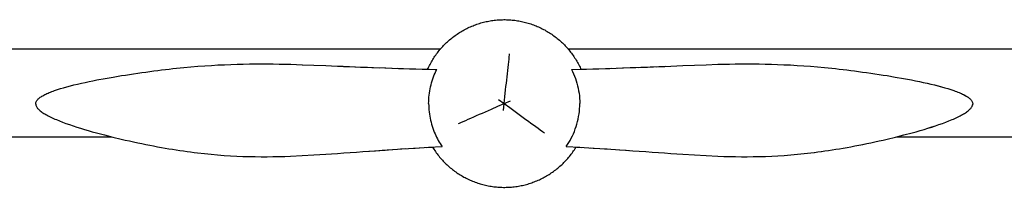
# Model space of a CAD drawing. Header units: millimetres. Extents: x -1529 to 1529, y -292 to 325.
# Tile 2 of 18: x -1233 to -760, y -110 to -30. Entities that reach past the tile are written whole.
import ezdxf

# ---------------------------------------------------------------- set-up
doc = ezdxf.new("R2010")
doc.units = ezdxf.units.MM
doc.layers.add('VISIBLE', color=7, linetype='Continuous')

msp = doc.modelspace()

# ---------------------------------------------------------------- linework, layer by layer
at = {"layer": 'VISIBLE'}
for p, q in [((-1017.42, -33.37), (-1016.82, -33.1)), ((-1016.82, -33.1), (-1016.21, -32.83)), ((-1016.21, -32.83), (-1015.6, -32.58)), ((-1015.6, -32.58), (-1014.99, -32.34)), ((-1014.99, -32.34), (-1014.37, -32.11)), ((-1014.37, -32.11), (-1013.75, -31.89)), ((-1013.75, -31.89), (-1013.12, -31.68)), ((-1013.12, -31.68), (-1012.49, -31.48)), ((-1012.49, -31.48), (-1011.86, -31.29)), ((-1011.86, -31.29), (-1011.22, -31.11)), ((-1011.22, -31.11), (-1010.58, -30.94)), ((-1010.58, -30.94), (-1009.94, -30.78)), ((-1009.94, -30.78), (-1009.3, -30.64)), ((-1009.3, -30.64), (-1008.65, -30.5)), ((-1008.65, -30.5), (-1008.01, -30.37)), ((-1008.01, -30.37), (-1007.36, -30.26)), ((-1007.36, -30.26), (-1006.7, -30.15)), ((-1006.7, -30.15), (-1006.05, -30.06)), ((-1006.05, -30.06), (-1005.39, -29.97)), ((-1005.39, -29.97), (-1004.74, -29.9)), ((-1004.74, -29.9), (-1004.08, -29.83)), ((-1004.08, -29.83), (-1003.42, -29.78)), ((-1003.42, -29.78), (-1002.76, -29.74)), ((-1002.76, -29.74), (-1002.1, -29.71)), ((-1002.1, -29.71), (-1001.44, -29.69)), ((-1001.44, -29.69), (-1000.78, -29.68)), ((-1000.78, -29.68), (-1000.12, -29.68)), ((-1000.12, -29.68), (-999.46, -29.7)), ((-999.46, -29.7), (-998.8, -29.72)), ((-998.8, -29.72), (-998.14, -29.76)), ((-998.14, -29.76), (-997.49, -29.8)), ((-997.49, -29.8), (-996.83, -29.86)), ((-996.83, -29.86), (-996.17, -29.93)), ((-996.17, -29.93), (-995.51, -30)), ((-995.51, -30), (-994.86, -30.09)), ((-994.86, -30.09), (-994.21, -30.19)), ((-994.21, -30.19), (-993.56, -30.3)), ((-993.56, -30.3), (-992.91, -30.42)), ((-992.91, -30.42), (-992.26, -30.55)), ((-992.26, -30.55), (-991.61, -30.69)), ((-991.61, -30.69), (-990.97, -30.84)), ((-990.97, -30.84), (-990.33, -31)), ((-990.33, -31), (-989.69, -31.18)), ((-989.69, -31.18), (-989.06, -31.36)), ((-989.06, -31.36), (-988.43, -31.55)), ((-988.43, -31.55), (-987.8, -31.76)), ((-987.8, -31.76), (-987.18, -31.97)), ((-987.18, -31.97), (-986.55, -32.2)), ((-986.55, -32.2), (-985.94, -32.43)), ((-985.94, -32.43), (-985.32, -32.68)), ((-985.32, -32.68), (-984.71, -32.93)), ((-984.71, -32.93), (-984.11, -33.19)), ((-1025.31, -38.15), (-1024.78, -37.75)), ((-1024.78, -37.75), (-1024.25, -37.36)), ((-1024.25, -37.36), (-1023.71, -36.97)), ((-1023.71, -36.97), (-1023.17, -36.6)), ((-1023.17, -36.6), (-1022.62, -36.23)), ((-1022.62, -36.23), (-1022.06, -35.88)), ((-1022.06, -35.88), (-1021.5, -35.53)), ((-1021.5, -35.53), (-1020.93, -35.19)), ((-1020.93, -35.19), (-1020.36, -34.87)), ((-1020.36, -34.87), (-1019.78, -34.55)), ((-1019.78, -34.55), (-1019.2, -34.24)), ((-1019.2, -34.24), (-1018.61, -33.94)), ((-1018.61, -33.94), (-1018.02, -33.65)), ((-1018.02, -33.65), (-1017.42, -33.37)), ((-984.11, -33.19), (-983.51, -33.47)), ((-983.51, -33.47), (-982.91, -33.75)), ((-982.91, -33.75), (-982.32, -34.05)), ((-982.32, -34.05), (-981.74, -34.35)), ((-981.74, -34.35), (-981.15, -34.66)), ((-981.15, -34.66), (-980.58, -34.99)), ((-980.58, -34.99), (-980.01, -35.32)), ((-980.01, -35.32), (-979.44, -35.66)), ((-979.44, -35.66), (-978.88, -36.01)), ((-978.88, -36.01), (-978.33, -36.37)), ((-978.33, -36.37), (-977.78, -36.74)), ((-977.78, -36.74), (-977.24, -37.12)), ((-977.24, -37.12), (-976.7, -37.5)), ((-976.7, -37.5), (-976.17, -37.9)), ((-1030.17, -42.6), (-1029.72, -42.12)), ((-1029.72, -42.12), (-1029.26, -41.65)), ((-1029.26, -41.65), (-1028.79, -41.18)), ((-1028.79, -41.18), (-1028.32, -40.73)), ((-1028.32, -40.73), (-1027.83, -40.28)), ((-1027.83, -40.28), (-1027.34, -39.83)), ((-1027.34, -39.83), (-1026.84, -39.4)), ((-1026.84, -39.4), (-1026.34, -38.98)), ((-1026.34, -38.98), (-1025.83, -38.56)), ((-1025.83, -38.56), (-1025.31, -38.15)), ((-976.17, -37.9), (-975.65, -38.3)), ((-975.65, -38.3), (-975.13, -38.71)), ((-975.13, -38.71), (-974.63, -39.13)), ((-974.63, -39.13), (-974.12, -39.56)), ((-974.12, -39.56), (-973.63, -40)), ((-973.63, -40), (-973.14, -40.44)), ((-973.14, -40.44), (-972.66, -40.9)), ((-972.66, -40.9), (-972.19, -41.36)), ((-972.19, -41.36), (-971.72, -41.83)), ((-971.72, -41.83), (-971.26, -42.3)), ((-971.26, -42.3), (-970.81, -42.78)), ((-1500.46, -43.67), (-1031.13, -43.67)), ((-1034.25, -47.79), (-1033.88, -47.24)), ((-1033.88, -47.24), (-1033.5, -46.7)), ((-1033.5, -46.7), (-1033.12, -46.17)), ((-1033.12, -46.17), (-1032.72, -45.64)), ((-1032.72, -45.64), (-1032.32, -45.11)), ((-1032.32, -45.11), (-1031.9, -44.6)), ((-1031.9, -44.6), (-1031.48, -44.09)), ((-1031.48, -44.09), (-1031.06, -43.59)), ((-1031.06, -43.59), (-1030.62, -43.09)), ((-1030.62, -43.09), (-1030.17, -42.6)), ((-998.16, -47.39), (-998.09, -46.77)), ((-998.09, -46.77), (-998.02, -46.17)), ((-970.81, -42.78), (-970.37, -43.27)), ((-970.37, -43.27), (-969.94, -43.77)), ((-970.03, -43.67), (-430.78, -43.67)), ((-969.94, -43.77), (-969.51, -44.28)), ((-969.51, -44.28), (-969.09, -44.79)), ((-969.09, -44.79), (-968.69, -45.31)), ((-968.69, -45.31), (-968.28, -45.83)), ((-968.28, -45.83), (-967.89, -46.36)), ((-967.89, -46.36), (-967.51, -46.9)), ((-967.51, -46.9), (-967.14, -47.45)), ((-1147.83, -52.14), (-1144.55, -51.9)), ((-1144.55, -51.9), (-1141.33, -51.69)), ((-1141.33, -51.69), (-1138.17, -51.5)), ((-1138.17, -51.5), (-1135.07, -51.35)), ((-1135.07, -51.35), (-1132.01, -51.23)), ((-1135.07, -51.35), (-1135.06, -51.35)), ((-1135.06, -51.35), (-1132, -51.23)), ((-1132.01, -51.23), (-1129, -51.13)), ((-1132, -51.23), (-1128.99, -51.13)), ((-1129, -51.13), (-1126.02, -51.06)), ((-1128.99, -51.13), (-1126.01, -51.05)), ((-1126.02, -51.06), (-1123.09, -51)), ((-1126.01, -51.05), (-1123.08, -51)), ((-1123.09, -51), (-1120.18, -50.98)), ((-1123.08, -51), (-1120.17, -50.98)), ((-1120.18, -50.98), (-1117.31, -50.97)), ((-1120.17, -50.98), (-1117.3, -50.97)), ((-1117.31, -50.97), (-1114.45, -50.98)), ((-1117.3, -50.97), (-1114.45, -50.98)), ((-1114.45, -50.98), (-1111.62, -51.01)), ((-1114.45, -50.98), (-1111.61, -51.01)), ((-1111.62, -51.01), (-1108.81, -51.05)), ((-1111.61, -51.01), (-1108.8, -51.05)), ((-1108.81, -51.05), (-1103.21, -51.18)), ((-1108.8, -51.05), (-1103.2, -51.18)), ((-1103.21, -51.18), (-1097.63, -51.35)), ((-1103.2, -51.18), (-1097.62, -51.35)), ((-1097.63, -51.35), (-1092.04, -51.56)), ((-1097.62, -51.35), (-1092.03, -51.56)), ((-1092.04, -51.56), (-1086.39, -51.79)), ((-1092.03, -51.56), (-1086.38, -51.79)), ((-1086.39, -51.79), (-1083.54, -51.91)), ((-1086.38, -51.79), (-1083.53, -51.91)), ((-1083.54, -51.91), (-1080.67, -52.03)), ((-1083.53, -51.91), (-1080.66, -52.03)), ((-1080.67, -52.03), (-1077.85, -52.15)), ((-1080.66, -52.03), (-1077.95, -52.14)), ((-1036.86, -52.38), (-1036.57, -51.79)), ((-1036.57, -51.79), (-1036.27, -51.2)), ((-1036.27, -51.2), (-1035.95, -50.62)), ((-1035.95, -50.62), (-1035.63, -50.04)), ((-1035.63, -50.04), (-1035.3, -49.47)), ((-1035.3, -49.47), (-1034.96, -48.91)), ((-1034.96, -48.91), (-1034.61, -48.35)), ((-1034.61, -48.35), (-1034.25, -47.79)), ((-998.75, -52.75), (-998.59, -51.34)), ((-998.59, -51.34), (-998.44, -49.98)), ((-998.44, -49.98), (-998.3, -48.66)), ((-998.3, -48.66), (-998.16, -47.39)), ((-967.14, -47.45), (-966.77, -48)), ((-966.77, -48), (-966.41, -48.55)), ((-966.41, -48.55), (-966.07, -49.11)), ((-966.07, -49.11), (-965.73, -49.68)), ((-965.73, -49.68), (-965.4, -50.25)), ((-965.4, -50.25), (-965.08, -50.83)), ((-965.08, -50.83), (-964.77, -51.42)), ((-964.77, -51.42), (-964.47, -52)), ((-964.47, -52), (-964.18, -52.6)), ((-923.39, -52.15), (-920.56, -52.03)), ((-923.39, -52.15), (-920.57, -52.03)), ((-920.57, -52.03), (-917.7, -51.91)), ((-920.57, -52.03), (-920.56, -52.03)), ((-920.56, -52.03), (-917.69, -51.91)), ((-917.7, -51.91), (-914.85, -51.79)), ((-917.69, -51.91), (-914.84, -51.79)), ((-914.85, -51.79), (-909.2, -51.56)), ((-914.84, -51.79), (-909.19, -51.56)), ((-909.2, -51.56), (-903.61, -51.35)), ((-909.19, -51.56), (-903.6, -51.35)), ((-903.61, -51.35), (-898.03, -51.18)), ((-903.6, -51.35), (-898.02, -51.18)), ((-898.03, -51.18), (-892.43, -51.05)), ((-898.02, -51.18), (-892.42, -51.05)), ((-892.43, -51.05), (-889.62, -51.01)), ((-892.42, -51.05), (-889.61, -51.01)), ((-889.62, -51.01), (-886.78, -50.98)), ((-889.61, -51.01), (-886.78, -50.98)), ((-886.78, -50.98), (-883.93, -50.97)), ((-886.78, -50.98), (-883.93, -50.97)), ((-883.93, -50.97), (-881.06, -50.98)), ((-883.93, -50.97), (-881.05, -50.98)), ((-881.06, -50.98), (-878.15, -51)), ((-881.05, -50.98), (-878.15, -51)), ((-878.15, -51), (-875.22, -51.06)), ((-878.15, -51), (-875.21, -51.05)), ((-875.22, -51.06), (-872.24, -51.13)), ((-875.21, -51.05), (-872.24, -51.13)), ((-872.24, -51.13), (-869.23, -51.23)), ((-872.24, -51.13), (-869.22, -51.23)), ((-869.23, -51.23), (-866.17, -51.35)), ((-869.22, -51.23), (-866.16, -51.35)), ((-866.17, -51.35), (-863.06, -51.5)), ((-866.16, -51.35), (-863.06, -51.5)), ((-863.06, -51.5), (-859.9, -51.69)), ((-863.06, -51.5), (-859.9, -51.68)), ((-859.9, -51.68), (-856.68, -51.9)), ((-859.9, -51.69), (-856.69, -51.9)), ((-856.69, -51.9), (-853.41, -52.14)), ((-856.68, -51.9), (-853.4, -52.14)), ((-1188.5, -57.29), (-1184.59, -56.64)), ((-1184.59, -56.64), (-1182.65, -56.33)), ((-1182.65, -56.33), (-1180.73, -56.03)), ((-1180.73, -56.03), (-1178.71, -55.73)), ((-1178.71, -55.73), (-1176.72, -55.43)), ((-1176.72, -55.43), (-1174.76, -55.15)), ((-1174.76, -55.15), (-1172.81, -54.88)), ((-1172.81, -54.88), (-1170.89, -54.62)), ((-1170.89, -54.62), (-1169, -54.37)), ((-1169, -54.37), (-1167.12, -54.13)), ((-1167.12, -54.13), (-1165.27, -53.9)), ((-1165.27, -53.9), (-1163.44, -53.68)), ((-1163.44, -53.68), (-1161.63, -53.47)), ((-1161.63, -53.47), (-1159.84, -53.27)), ((-1159.84, -53.27), (-1158.07, -53.08)), ((-1158.07, -53.08), (-1156.31, -52.9)), ((-1156.31, -52.9), (-1154.58, -52.73)), ((-1154.58, -52.73), (-1151.17, -52.42)), ((-1151.17, -52.42), (-1147.83, -52.14)), ((-1077.95, -52.14), (-1075.22, -52.26)), ((-1077.85, -52.15), (-1075, -52.27)), ((-1075.22, -52.26), (-1072.46, -52.37)), ((-1075, -52.27), (-1072.13, -52.38)), ((-1072.46, -52.37), (-1069.69, -52.48)), ((-1072.13, -52.38), (-1069.23, -52.49)), ((-1069.69, -52.48), (-1067.06, -52.58)), ((-1069.23, -52.49), (-1069.22, -52.49)), ((-1069.23, -52.49), (-1066.31, -52.61)), ((-1069.23, -52.49), (-1066.31, -52.61)), ((-1066.85, -52.58), (-1064.45, -52.68)), ((-1066.31, -52.61), (-1066.31, -52.61)), ((-1066.31, -52.61), (-1066.3, -52.61)), ((-1066.31, -52.61), (-1063.37, -52.72)), ((-1066.31, -52.61), (-1063.37, -52.72)), ((-1064.01, -52.69), (-1060.71, -52.81)), ((-1063.37, -52.72), (-1063.37, -52.72)), ((-1063.37, -52.72), (-1063.36, -52.72)), ((-1063.37, -52.72), (-1057.43, -52.93)), ((-1063.37, -52.72), (-1057.43, -52.93)), ((-1058.01, -52.91), (-1054.95, -53.01)), ((-1057.43, -52.93), (-1057.43, -52.93)), ((-1057.43, -52.93), (-1057.42, -52.93)), ((-1057.43, -52.93), (-1051.42, -53.13)), ((-1057.43, -52.93), (-1051.41, -53.13)), ((-1052.11, -53.11), (-1049.09, -53.2)), ((-1051.42, -53.13), (-1045.34, -53.32)), ((-1051.41, -53.13), (-1051.41, -53.13)), ((-1051.41, -53.13), (-1051.41, -53.13)), ((-1051.41, -53.13), (-1045.33, -53.32)), ((-1046.14, -53.29), (-1043.13, -53.38)), ((-1045.34, -53.32), (-1039.2, -53.49)), ((-1045.33, -53.32), (-1045.33, -53.32)), ((-1045.33, -53.32), (-1045.33, -53.32)), ((-1045.33, -53.32), (-1039.19, -53.49)), ((-1040.12, -53.46), (-1036.65, -53.55)), ((-1039.2, -53.49), (-1039.19, -53.49)), ((-1039.2, -53.49), (-1038.23, -53.51)), ((-1039.2, -53.49), (-1039.17, -53.49)), ((-1039.2, -53.49), (-1033.01, -53.64)), ((-1039.19, -53.49), (-1039.19, -53.49)), ((-1039.19, -53.49), (-1039.18, -53.49)), ((-1039.19, -53.49), (-1038.13, -53.51)), ((-1039.19, -53.49), (-1039.19, -53.49)), ((-1039.19, -53.49), (-1038.19, -53.51)), ((-1037.4, -53.53), (-1037.15, -52.97)), ((-1037.15, -52.97), (-1036.86, -52.38)), ((-1034.59, -57.23), (-1034.23, -56.31)), ((-1034.23, -56.31), (-1033.84, -55.4)), ((-1033.84, -55.4), (-1033.44, -54.51)), ((-1033.44, -54.51), (-1033.01, -53.64)), ((-1033.01, -53.64), (-1033.01, -53.64)), ((-999.24, -57.2), (-999.07, -55.68)), ((-999.07, -55.68), (-998.91, -54.2)), ((-998.91, -54.2), (-998.75, -52.75)), ((-968.23, -53.64), (-962.04, -53.49)), ((-968.23, -53.64), (-967.72, -54.69)), ((-968.23, -53.64), (-968.23, -53.64)), ((-967.72, -54.69), (-967.24, -55.77)), ((-967.24, -55.77), (-966.79, -56.87)), ((-964.19, -53.54), (-961.15, -53.46)), ((-964.18, -52.6), (-963.9, -53.2)), ((-963.9, -53.2), (-963.75, -53.53)), ((-962.44, -53.5), (-962.04, -53.49)), ((-962.43, -53.5), (-962.04, -53.49)), ((-962.42, -53.5), (-962.04, -53.49)), ((-962.07, -53.49), (-962.04, -53.49)), ((-962.04, -53.49), (-955.9, -53.32)), ((-962.04, -53.49), (-955.9, -53.32)), ((-962.04, -53.49), (-962.04, -53.49)), ((-962.04, -53.49), (-962.04, -53.49)), ((-962.04, -53.49), (-962.04, -53.49)), ((-962.04, -53.49), (-962.04, -53.49)), ((-957.95, -53.37), (-955.14, -53.29)), ((-955.9, -53.32), (-949.82, -53.13)), ((-955.9, -53.32), (-949.82, -53.13)), ((-955.9, -53.32), (-955.9, -53.32)), ((-955.9, -53.32), (-955.9, -53.32)), ((-951.93, -53.2), (-949.18, -53.11)), ((-949.82, -53.13), (-943.81, -52.93)), ((-949.82, -53.13), (-943.8, -52.93)), ((-949.82, -53.13), (-949.81, -53.13)), ((-949.82, -53.13), (-949.82, -53.13)), ((-945.97, -53), (-943.29, -52.91)), ((-943.81, -52.93), (-937.86, -52.72)), ((-943.8, -52.93), (-937.86, -52.72)), ((-943.8, -52.93), (-943.8, -52.93)), ((-943.8, -52.93), (-943.8, -52.93)), ((-940.05, -52.79), (-937.33, -52.7)), ((-937.86, -52.72), (-934.92, -52.61)), ((-937.86, -52.72), (-934.92, -52.61)), ((-937.86, -52.72), (-937.86, -52.72)), ((-937.86, -52.72), (-937.86, -52.72)), ((-936.08, -52.65), (-934.58, -52.59)), ((-934.92, -52.61), (-932.01, -52.49)), ((-934.92, -52.61), (-932, -52.49)), ((-934.92, -52.61), (-934.92, -52.61)), ((-934.92, -52.61), (-934.92, -52.61)), ((-933.22, -52.54), (-931.72, -52.48)), ((-932.01, -52.49), (-929.11, -52.38)), ((-932, -52.49), (-929.11, -52.38)), ((-932, -52.49), (-932, -52.49)), ((-932, -52.49), (-932, -52.49)), ((-930.4, -52.43), (-928.88, -52.37)), ((-929.11, -52.38), (-926.23, -52.26)), ((-929.11, -52.38), (-926.24, -52.27)), ((-929.11, -52.38), (-929.1, -52.38)), ((-929.11, -52.38), (-929.11, -52.38)), ((-927.62, -52.32), (-926.07, -52.26)), ((-926.24, -52.27), (-923.39, -52.15)), ((-926.24, -52.27), (-926.23, -52.26)), ((-926.23, -52.26), (-923.39, -52.15)), ((-926.23, -52.26), (-926.23, -52.26)), ((-924.94, -52.21), (-923.28, -52.14)), ((-923.39, -52.15), (-923.39, -52.15)), ((-923.39, -52.15), (-923.39, -52.15)), ((-853.41, -52.14), (-850.07, -52.42)), ((-853.4, -52.14), (-850.06, -52.42)), ((-850.07, -52.42), (-846.66, -52.73)), ((-850.06, -52.42), (-846.65, -52.73)), ((-846.66, -52.73), (-844.92, -52.9)), ((-846.65, -52.73), (-844.92, -52.9)), ((-844.92, -52.9), (-843.17, -53.08)), ((-844.92, -52.9), (-843.17, -53.08)), ((-843.17, -53.08), (-841.4, -53.27)), ((-843.17, -53.08), (-841.39, -53.27)), ((-841.4, -53.27), (-839.61, -53.47)), ((-841.39, -53.27), (-839.6, -53.47)), ((-839.61, -53.47), (-837.8, -53.68)), ((-839.6, -53.47), (-837.79, -53.68)), ((-837.8, -53.68), (-835.97, -53.9)), ((-837.79, -53.68), (-835.96, -53.9)), ((-835.97, -53.9), (-834.12, -54.13)), ((-835.96, -53.9), (-834.11, -54.13)), ((-834.12, -54.13), (-832.24, -54.37)), ((-834.11, -54.13), (-832.23, -54.37)), ((-832.24, -54.37), (-830.34, -54.62)), ((-832.23, -54.37), (-830.34, -54.62)), ((-830.34, -54.62), (-828.42, -54.88)), ((-830.34, -54.62), (-828.42, -54.88)), ((-828.42, -54.88), (-826.48, -55.15)), ((-828.42, -54.88), (-826.48, -55.15)), ((-826.48, -55.15), (-824.51, -55.43)), ((-826.48, -55.15), (-824.51, -55.43)), ((-824.51, -55.43), (-822.52, -55.73)), ((-824.51, -55.43), (-822.52, -55.73)), ((-822.52, -55.73), (-820.51, -56.03)), ((-822.52, -55.73), (-820.5, -56.03)), ((-820.51, -56.03), (-818.59, -56.33)), ((-820.5, -56.03), (-818.58, -56.33)), ((-818.59, -56.33), (-816.65, -56.64)), ((-818.58, -56.33), (-816.64, -56.64)), ((-816.65, -56.64), (-812.74, -57.29)), ((-816.64, -56.64), (-812.73, -57.29)), ((-1209.07, -61.54), (-1207.37, -61.11)), ((-1207.37, -61.11), (-1205.61, -60.69)), ((-1205.61, -60.69), (-1203.82, -60.27)), ((-1203.82, -60.27), (-1201.98, -59.87)), ((-1201.98, -59.87), (-1200.12, -59.47)), ((-1200.12, -59.47), (-1198.22, -59.09)), ((-1198.22, -59.09), (-1196.3, -58.71)), ((-1196.3, -58.71), (-1192.42, -57.98)), ((-1192.42, -57.98), (-1188.5, -57.29)), ((-1036.03, -62.01), (-1035.79, -61.03)), ((-1035.79, -61.03), (-1035.53, -60.07)), ((-1035.53, -60.07), (-1035.24, -59.11)), ((-1035.24, -59.11), (-1034.93, -58.16)), ((-1034.93, -58.16), (-1034.59, -57.23)), ((-999.76, -61.9), (-999.58, -60.31)), ((-999.58, -60.31), (-999.41, -58.74)), ((-999.41, -58.74), (-999.24, -57.2)), ((-966.79, -56.87), (-966.37, -57.99)), ((-966.37, -57.99), (-965.99, -59.13)), ((-965.99, -59.13), (-965.65, -60.3)), ((-965.65, -60.3), (-965.34, -61.48)), ((-965.34, -61.48), (-965.07, -62.67)), ((-812.74, -57.29), (-808.82, -57.98)), ((-812.73, -57.29), (-808.82, -57.98)), ((-808.82, -57.98), (-804.94, -58.71)), ((-808.82, -57.98), (-804.93, -58.71)), ((-804.94, -58.71), (-803.02, -59.09)), ((-804.93, -58.71), (-803.01, -59.09)), ((-803.02, -59.09), (-801.12, -59.47)), ((-803.01, -59.09), (-801.12, -59.47)), ((-801.12, -59.47), (-799.25, -59.87)), ((-801.12, -59.47), (-799.25, -59.87)), ((-799.25, -59.87), (-797.42, -60.27)), ((-799.25, -59.87), (-797.41, -60.27)), ((-797.42, -60.27), (-795.62, -60.69)), ((-797.41, -60.27), (-795.62, -60.69)), ((-795.62, -60.69), (-793.87, -61.11)), ((-795.62, -60.69), (-793.87, -61.11)), ((-793.87, -61.11), (-792.17, -61.54)), ((-793.87, -61.11), (-792.16, -61.54)), ((-1222.35, -66.29), (-1221.89, -66.04)), ((-1221.89, -66.04), (-1221.4, -65.78)), ((-1221.4, -65.78), (-1220.9, -65.53)), ((-1220.9, -65.53), (-1220.36, -65.28)), ((-1220.36, -65.28), (-1219.81, -65.03)), ((-1219.81, -65.03), (-1219.23, -64.79)), ((-1219.23, -64.79), (-1218.62, -64.54)), ((-1218.62, -64.54), (-1218, -64.3)), ((-1218, -64.3), (-1217.36, -64.06)), ((-1217.36, -64.06), (-1216.69, -63.82)), ((-1216.69, -63.82), (-1215.31, -63.35)), ((-1215.31, -63.35), (-1213.84, -62.88)), ((-1213.84, -62.88), (-1212.32, -62.43)), ((-1212.32, -62.43), (-1210.72, -61.98)), ((-1210.72, -61.98), (-1209.07, -61.54)), ((-1036.8, -67.02), (-1036.7, -66.01)), ((-1036.7, -66.01), (-1036.57, -65)), ((-1036.57, -65), (-1036.42, -64)), ((-1036.42, -64), (-1036.24, -63)), ((-1036.24, -63), (-1036.03, -62.01)), ((-1000.29, -66.76), (-999.93, -63.51)), ((-999.93, -63.51), (-999.76, -61.9)), ((-965.07, -62.67), (-964.84, -63.89)), ((-964.84, -63.89), (-964.65, -65.11)), ((-964.65, -65.11), (-964.5, -66.34)), ((-792.17, -61.54), (-790.52, -61.98)), ((-792.16, -61.54), (-790.51, -61.98)), ((-790.52, -61.98), (-788.92, -62.43)), ((-790.51, -61.98), (-788.92, -62.43)), ((-788.92, -62.43), (-787.39, -62.88)), ((-788.92, -62.43), (-787.39, -62.88)), ((-787.39, -62.88), (-785.93, -63.35)), ((-787.39, -62.88), (-785.93, -63.35)), ((-785.93, -63.35), (-784.55, -63.82)), ((-785.93, -63.35), (-784.54, -63.82)), ((-784.55, -63.82), (-783.88, -64.06)), ((-784.54, -63.82), (-783.88, -64.06)), ((-783.88, -64.06), (-783.24, -64.3)), ((-783.88, -64.06), (-783.23, -64.3)), ((-783.24, -64.3), (-782.61, -64.54)), ((-783.23, -64.3), (-782.61, -64.54)), ((-782.61, -64.54), (-782.01, -64.79)), ((-782.61, -64.54), (-782.01, -64.78)), ((-782.01, -64.78), (-781.43, -65.03)), ((-782.01, -64.79), (-781.43, -65.03)), ((-781.43, -65.03), (-780.88, -65.28)), ((-781.43, -65.03), (-780.87, -65.28)), ((-780.88, -65.28), (-780.34, -65.53)), ((-780.87, -65.28), (-780.34, -65.53)), ((-780.34, -65.53), (-779.83, -65.78)), ((-780.34, -65.53), (-779.83, -65.78)), ((-779.83, -65.78), (-779.35, -66.04)), ((-779.83, -65.78), (-779.34, -66.03)), ((-779.35, -66.04), (-778.89, -66.29)), ((-779.34, -66.03), (-778.88, -66.29)), ((-1225.76, -70.04), (-1225.72, -69.76)), ((-1225.76, -70.33), (-1225.76, -70.04)), ((-1225.76, -70.33), (-1225.73, -70.62)), ((-1225.73, -70.62), (-1225.66, -70.91)), ((-1225.72, -69.76), (-1225.65, -69.49)), ((-1225.66, -70.91), (-1225.56, -71.2)), ((-1225.65, -69.49), (-1225.54, -69.21)), ((-1225.54, -69.21), (-1225.4, -68.94)), ((-1225.4, -68.94), (-1225.23, -68.67)), ((-1225.23, -68.67), (-1225.03, -68.4)), ((-1225.03, -68.4), (-1224.8, -68.13)), ((-1224.8, -68.13), (-1224.53, -67.86)), ((-1224.53, -67.86), (-1224.24, -67.59)), ((-1224.24, -67.59), (-1223.92, -67.33)), ((-1223.92, -67.33), (-1223.57, -67.07)), ((-1223.57, -67.07), (-1223.19, -66.81)), ((-1223.19, -66.81), (-1222.78, -66.55)), ((-1222.78, -66.55), (-1222.35, -66.29)), ((-1036.92, -70.07), (-1036.91, -69.05)), ((-1036.92, -70.07), (-1036.91, -71.09)), ((-1036.91, -69.05), (-1036.87, -68.04)), ((-1036.87, -68.04), (-1036.8, -67.02)), ((-1003.68, -71.38), (-1000.66, -70.05)), ((-1003.32, -68.09), (-1000.66, -70.05)), ((-1001.01, -73.33), (-1000.66, -70.05)), ((-1000.66, -70.05), (-1000.29, -66.76)), ((-1000.66, -70.05), (-997.63, -68.72)), ((-1000.66, -70.05), (-997.99, -72)), ((-964.5, -66.34), (-964.4, -67.58)), ((-964.4, -67.58), (-964.33, -68.83)), ((-964.34, -71.33), (-964.31, -70.08)), ((-964.33, -68.83), (-964.31, -70.08)), ((-778.89, -66.29), (-778.46, -66.55)), ((-778.88, -66.29), (-778.45, -66.55)), ((-778.46, -66.55), (-778.05, -66.81)), ((-778.45, -66.55), (-778.05, -66.81)), ((-778.05, -66.81), (-777.67, -67.07)), ((-778.05, -66.81), (-777.67, -67.07)), ((-777.67, -67.07), (-777.32, -67.33)), ((-777.67, -67.07), (-777.31, -67.33)), ((-777.32, -67.33), (-777, -67.59)), ((-777.31, -67.33), (-776.99, -67.59)), ((-777, -67.59), (-776.7, -67.86)), ((-776.99, -67.59), (-776.7, -67.86)), ((-776.7, -67.86), (-776.44, -68.13)), ((-776.7, -67.86), (-776.43, -68.13)), ((-776.44, -68.13), (-776.21, -68.4)), ((-776.43, -68.13), (-776.2, -68.4)), ((-776.21, -68.4), (-776, -68.67)), ((-776.2, -68.4), (-776, -68.67)), ((-776, -68.67), (-775.83, -68.94)), ((-776, -68.67), (-775.83, -68.94)), ((-775.83, -68.94), (-775.7, -69.21)), ((-775.83, -68.94), (-775.69, -69.21)), ((-775.7, -69.21), (-775.59, -69.49)), ((-775.69, -69.21), (-775.58, -69.49)), ((-775.69, -69.21), (-775.58, -69.49)), ((-775.68, -71.2), (-775.57, -70.91)), ((-775.68, -71.2), (-775.58, -70.91)), ((-775.59, -69.49), (-775.52, -69.76)), ((-775.58, -69.49), (-775.51, -69.76)), ((-775.58, -69.49), (-775.51, -69.76)), ((-775.58, -70.91), (-775.51, -70.62)), ((-775.57, -70.91), (-775.5, -70.62)), ((-775.52, -69.76), (-775.48, -70.04)), ((-775.51, -69.76), (-775.47, -70.04)), ((-775.51, -70.62), (-775.48, -70.33)), ((-775.5, -70.62), (-775.47, -70.33)), ((-775.48, -70.04), (-775.48, -70.33)), ((-775.47, -70.04), (-775.47, -70.33)), ((-775.47, -70.04), (-775.47, -70.33)), ((-1225.56, -71.2), (-1225.42, -71.5)), ((-1225.42, -71.5), (-1225.25, -71.79)), ((-1225.25, -71.79), (-1225.04, -72.09)), ((-1225.04, -72.09), (-1224.81, -72.39)), ((-1224.81, -72.39), (-1224.54, -72.68)), ((-1224.54, -72.68), (-1224.24, -72.98)), ((-1224.24, -72.98), (-1223.91, -73.28)), ((-1223.91, -73.28), (-1223.55, -73.58)), ((-1223.55, -73.58), (-1223.16, -73.88)), ((-1223.16, -73.88), (-1222.75, -74.18)), ((-1222.75, -74.18), (-1222.3, -74.49)), ((-1222.3, -74.49), (-1221.83, -74.79)), ((-1221.83, -74.79), (-1221.34, -75.09)), ((-1221.34, -75.09), (-1220.82, -75.39)), ((-1220.82, -75.39), (-1220.27, -75.7)), ((-1220.27, -75.7), (-1219.7, -76)), ((-1036.91, -71.09), (-1036.87, -72.1)), ((-1036.87, -72.1), (-1036.79, -73.12)), ((-1036.79, -73.12), (-1036.69, -74.13)), ((-1036.69, -74.13), (-1036.57, -75.13)), ((-1036.57, -75.13), (-1036.41, -76.13)), ((-1013.88, -75.86), (-1012.48, -75.25)), ((-1012.48, -75.25), (-1011.06, -74.62)), ((-1011.06, -74.62), (-1009.62, -73.99)), ((-1009.62, -73.99), (-1008.16, -73.34)), ((-1008.16, -73.34), (-1006.68, -72.69)), ((-1006.68, -72.69), (-1003.68, -71.38)), ((-997.99, -72), (-995.35, -73.94)), ((-995.35, -73.94), (-994.04, -74.89)), ((-994.04, -74.89), (-992.75, -75.84)), ((-964.86, -76.31), (-964.66, -75.07)), ((-964.66, -75.07), (-964.51, -73.83)), ((-964.51, -73.83), (-964.4, -72.58)), ((-964.4, -72.58), (-964.34, -71.33)), ((-781.54, -76), (-780.97, -75.7)), ((-781.53, -76), (-780.96, -75.7)), ((-780.97, -75.7), (-780.42, -75.39)), ((-780.96, -75.7), (-780.42, -75.39)), ((-780.42, -75.39), (-779.89, -75.09)), ((-780.42, -75.39), (-779.9, -75.09)), ((-779.9, -75.09), (-779.4, -74.79)), ((-779.89, -75.09), (-779.4, -74.79)), ((-779.4, -74.79), (-778.93, -74.49)), ((-779.4, -74.79), (-778.93, -74.49)), ((-778.93, -74.49), (-778.48, -74.18)), ((-778.93, -74.49), (-778.49, -74.18)), ((-778.49, -74.18), (-778.08, -73.88)), ((-778.48, -74.18), (-778.07, -73.88)), ((-778.08, -73.88), (-777.69, -73.58)), ((-778.07, -73.88), (-777.68, -73.58)), ((-777.69, -73.58), (-777.33, -73.28)), ((-777.68, -73.58), (-777.32, -73.28)), ((-777.33, -73.28), (-777, -72.98)), ((-777.32, -73.28), (-776.99, -72.98)), ((-777, -72.98), (-776.7, -72.68)), ((-776.99, -72.98), (-776.7, -72.68)), ((-776.7, -72.68), (-776.43, -72.39)), ((-776.7, -72.68), (-776.43, -72.39)), ((-776.43, -72.39), (-776.19, -72.09)), ((-776.43, -72.39), (-776.2, -72.09)), ((-776.2, -72.09), (-775.99, -71.79)), ((-776.19, -72.09), (-775.99, -71.79)), ((-775.99, -71.79), (-775.82, -71.5)), ((-775.99, -71.79), (-775.82, -71.5)), ((-775.82, -71.5), (-775.68, -71.2)), ((-775.82, -71.5), (-775.68, -71.2)), ((-1219.7, -76), (-1219.11, -76.3)), ((-1219.11, -76.3), (-1218.49, -76.6)), ((-1218.49, -76.6), (-1217.85, -76.91)), ((-1217.85, -76.91), (-1217.19, -77.21)), ((-1217.19, -77.21), (-1216.51, -77.51)), ((-1216.51, -77.51), (-1215.8, -77.81)), ((-1215.8, -77.81), (-1214.34, -78.41)), ((-1214.34, -78.41), (-1212.81, -79.01)), ((-1212.81, -79.01), (-1211.21, -79.6)), ((-1211.21, -79.6), (-1209.54, -80.19)), ((-1209.54, -80.19), (-1207.82, -80.78)), ((-1036.41, -76.13), (-1036.23, -77.12)), ((-1036.23, -77.12), (-1036.02, -78.1)), ((-1036.02, -78.1), (-1035.78, -79.07)), ((-1035.78, -79.07), (-1035.52, -80.04)), ((-1035.52, -80.04), (-1035.24, -80.99)), ((-1022.63, -79.71), (-1022.07, -79.47)), ((-1022.07, -79.47), (-1021.51, -79.22)), ((-1021.51, -79.22), (-1020.34, -78.7)), ((-1020.34, -78.7), (-1019.13, -78.17)), ((-1019.13, -78.17), (-1017.87, -77.62)), ((-1017.87, -77.62), (-1016.58, -77.05)), ((-1016.58, -77.05), (-1015.24, -76.46)), ((-1015.24, -76.46), (-1013.88, -75.86)), ((-992.75, -75.84), (-991.48, -76.77)), ((-991.48, -76.77), (-990.23, -77.69)), ((-990.23, -77.69), (-989, -78.59)), ((-989, -78.59), (-987.79, -79.48)), ((-987.79, -79.48), (-986.62, -80.34)), ((-986.62, -80.34), (-985.48, -81.18)), ((-966.05, -81.13), (-965.69, -79.95)), ((-965.69, -79.95), (-965.37, -78.75)), ((-965.37, -78.75), (-965.1, -77.53)), ((-965.1, -77.53), (-964.86, -76.31)), ((-793.42, -80.78), (-791.7, -80.19)), ((-793.41, -80.78), (-791.69, -80.19)), ((-791.7, -80.19), (-790.03, -79.6)), ((-791.69, -80.19), (-790.03, -79.6)), ((-790.03, -79.6), (-788.42, -79.01)), ((-790.03, -79.6), (-788.43, -79.01)), ((-788.43, -79.01), (-786.9, -78.41)), ((-788.42, -79.01), (-786.89, -78.41)), ((-786.9, -78.41), (-785.43, -77.81)), ((-786.89, -78.41), (-785.43, -77.81)), ((-785.43, -77.81), (-784.73, -77.51)), ((-785.43, -77.81), (-784.73, -77.51)), ((-784.73, -77.51), (-784.04, -77.21)), ((-784.73, -77.51), (-784.05, -77.21)), ((-784.05, -77.21), (-783.39, -76.91)), ((-784.04, -77.21), (-783.38, -76.91)), ((-783.39, -76.91), (-782.75, -76.6)), ((-783.38, -76.91), (-782.74, -76.6)), ((-782.75, -76.6), (-782.13, -76.3)), ((-782.74, -76.6), (-782.13, -76.3)), ((-782.13, -76.3), (-781.53, -76)), ((-782.13, -76.3), (-781.54, -76)), ((-1207.82, -80.78), (-1206.05, -81.36)), ((-1206.05, -81.36), (-1204.23, -81.93)), ((-1204.23, -81.93), (-1202.37, -82.49)), ((-1202.37, -82.49), (-1200.47, -83.05)), ((-1200.47, -83.05), (-1198.55, -83.6)), ((-1198.55, -83.6), (-1196.6, -84.14)), ((-1196.6, -84.14), (-1192.64, -85.19)), ((-1035.24, -80.99), (-1034.93, -81.92)), ((-1034.93, -81.92), (-1034.59, -82.85)), ((-1034.59, -82.85), (-1034.23, -83.76)), ((-1034.23, -83.76), (-1033.85, -84.65)), ((-1033.85, -84.65), (-1033.49, -85.46)), ((-985.48, -81.18), (-984.37, -81.99)), ((-984.37, -81.99), (-983.3, -82.77)), ((-983.3, -82.77), (-982.27, -83.53)), ((-982.27, -83.53), (-981.77, -83.89)), ((-981.77, -83.89), (-981.28, -84.25)), ((-967.85, -85.68), (-967.35, -84.57)), ((-967.35, -84.57), (-966.88, -83.45)), ((-966.88, -83.45), (-966.45, -82.3)), ((-966.45, -82.3), (-966.05, -81.13)), ((-808.6, -85.19), (-804.64, -84.14)), ((-808.59, -85.19), (-804.64, -84.14)), ((-804.64, -84.14), (-802.69, -83.6)), ((-804.64, -84.14), (-802.69, -83.6)), ((-802.69, -83.6), (-800.76, -83.05)), ((-802.69, -83.6), (-800.77, -83.05)), ((-800.77, -83.05), (-798.87, -82.49)), ((-800.76, -83.05), (-798.86, -82.49)), ((-798.87, -82.49), (-797.01, -81.93)), ((-798.86, -82.49), (-797, -81.93)), ((-797.01, -81.93), (-795.19, -81.36)), ((-797, -81.93), (-795.18, -81.35)), ((-795.19, -81.36), (-793.42, -80.78)), ((-795.18, -81.35), (-793.41, -80.78)), ((-1500.5, -86.02), (-1189.36, -86.02)), ((-1192.64, -85.19), (-1188.65, -86.2)), ((-1188.65, -86.2), (-1184.67, -87.15)), ((-1184.67, -87.15), (-1182.69, -87.61)), ((-1182.69, -87.61), (-1180.73, -88.05)), ((-1180.73, -88.05), (-1178.73, -88.5)), ((-1178.73, -88.5), (-1176.75, -88.92)), ((-1176.75, -88.92), (-1174.8, -89.33)), ((-1174.8, -89.33), (-1172.87, -89.73)), ((-1172.87, -89.73), (-1170.96, -90.11)), ((-1033.49, -85.46), (-1033.11, -86.25)), ((-1033.11, -86.25), (-1032.7, -87.04)), ((-1032.7, -87.04), (-1032.28, -87.81)), ((-1032.28, -87.81), (-1031.84, -88.58)), ((-1031.84, -88.58), (-1031.38, -89.33)), ((-1031.38, -89.33), (-1030.9, -90.07)), ((-970.84, -90.8), (-970.18, -89.83)), ((-970.18, -89.83), (-969.56, -88.84)), ((-969.56, -88.84), (-968.96, -87.81)), ((-968.96, -87.81), (-968.39, -86.75)), ((-968.39, -86.75), (-967.85, -85.68)), ((-830.28, -90.11), (-828.37, -89.73)), ((-830.27, -90.11), (-828.36, -89.73)), ((-828.37, -89.73), (-826.44, -89.33)), ((-828.36, -89.73), (-826.43, -89.33)), ((-826.44, -89.33), (-824.49, -88.92)), ((-826.43, -89.33), (-824.48, -88.92)), ((-824.49, -88.92), (-822.51, -88.5)), ((-824.48, -88.92), (-822.5, -88.5)), ((-822.51, -88.5), (-820.51, -88.05)), ((-822.5, -88.5), (-820.5, -88.05)), ((-820.51, -88.05), (-818.55, -87.61)), ((-820.5, -88.05), (-818.54, -87.61)), ((-818.55, -87.61), (-816.57, -87.15)), ((-818.54, -87.61), (-816.57, -87.15)), ((-816.57, -87.15), (-812.58, -86.2)), ((-816.57, -87.15), (-812.59, -86.2)), ((-812.59, -86.2), (-808.6, -85.19)), ((-812.58, -86.2), (-808.59, -85.19)), ((-811.87, -86.02), (-588.99, -86.02)), ((-1170.96, -90.11), (-1169.07, -90.48)), ((-1169.07, -90.48), (-1167.21, -90.83)), ((-1167.21, -90.83), (-1165.37, -91.16)), ((-1165.37, -91.16), (-1163.54, -91.48)), ((-1163.54, -91.48), (-1161.74, -91.79)), ((-1161.74, -91.79), (-1159.96, -92.09)), ((-1159.96, -92.09), (-1158.19, -92.37)), ((-1158.19, -92.37), (-1156.45, -92.63)), ((-1156.45, -92.63), (-1154.72, -92.89)), ((-1154.72, -92.89), (-1153.01, -93.13)), ((-1153.01, -93.13), (-1151.32, -93.36)), ((-1151.32, -93.36), (-1149.64, -93.57)), ((-1149.64, -93.57), (-1147.98, -93.78)), ((-1147.98, -93.78), (-1144.71, -94.15)), ((-1144.71, -94.15), (-1141.5, -94.47)), ((-1141.5, -94.47), (-1138.34, -94.76)), ((-1092.07, -94.82), (-1086.41, -94.46)), ((-1086.41, -94.46), (-1083.55, -94.26)), ((-1083.55, -94.26), (-1080.67, -94.06)), ((-1080.67, -94.06), (-1077.69, -93.85)), ((-1077.69, -93.85), (-1074.69, -93.63)), ((-1074.69, -93.63), (-1071.66, -93.41)), ((-1071.66, -93.41), (-1068.61, -93.19)), ((-1068.61, -93.19), (-1065.53, -92.97)), ((-1065.61, -92.98), (-1065.3, -92.95)), ((-1065.53, -92.97), (-1062.43, -92.75)), ((-1062.87, -92.78), (-1057.82, -92.43)), ((-1062.43, -92.75), (-1059.3, -92.53)), ((-1059.3, -92.53), (-1056.16, -92.31)), ((-1056.81, -92.36), (-1054.33, -92.19)), ((-1056.16, -92.31), (-1049.81, -91.89)), ((-1050.43, -91.93), (-1047.92, -91.78)), ((-1049.81, -91.89), (-1043.4, -91.5)), ((-1044.14, -91.54), (-1041.51, -91.39)), ((-1043.4, -91.5), (-1036.93, -91.13)), ((-1037.79, -91.18), (-1035.09, -91.04)), ((-1036.93, -91.13), (-1030.4, -90.8)), ((-1035.04, -91.04), (-1034.74, -91.53)), ((-1034.74, -91.53), (-1034.38, -92.08)), ((-1034.38, -92.08), (-1034.02, -92.63)), ((-1034.02, -92.63), (-1033.64, -93.18)), ((-1033.64, -93.18), (-1033.26, -93.72)), ((-1033.26, -93.72), (-1032.87, -94.25)), ((-1032.87, -94.25), (-1032.47, -94.77)), ((-1030.9, -90.07), (-1030.4, -90.8)), ((-1030.41, -90.8), (-1030.4, -90.8)), ((-1030.41, -90.8), (-1030.4, -90.8)), ((-970.84, -90.8), (-964.31, -91.13)), ((-970.84, -90.8), (-970.83, -90.8)), ((-970.84, -90.8), (-970.83, -90.8)), ((-968.84, -94.97), (-968.43, -94.44)), ((-968.43, -94.44), (-968.04, -93.91)), ((-968.04, -93.91), (-967.65, -93.38)), ((-967.65, -93.38), (-967.27, -92.84)), ((-967.27, -92.84), (-966.91, -92.29)), ((-966.91, -92.29), (-966.55, -91.74)), ((-966.55, -91.74), (-966.2, -91.18)), ((-966.2, -91.18), (-966.11, -91.04)), ((-965.76, -91.06), (-963.63, -91.17)), ((-964.31, -91.13), (-957.84, -91.5)), ((-959.12, -91.42), (-957.34, -91.53)), ((-957.84, -91.5), (-951.43, -91.89)), ((-952.36, -91.84), (-951.12, -91.91)), ((-951.43, -91.89), (-945.08, -92.31)), ((-945.29, -92.3), (-945.01, -92.32)), ((-945.08, -92.31), (-941.94, -92.53)), ((-942.3, -92.51), (-940.7, -92.62)), ((-941.94, -92.53), (-938.81, -92.75)), ((-938.81, -92.75), (-935.71, -92.97)), ((-935.71, -92.97), (-932.63, -93.19)), ((-932.63, -93.19), (-929.58, -93.41)), ((-929.58, -93.41), (-926.55, -93.63)), ((-926.55, -93.63), (-923.55, -93.85)), ((-923.55, -93.85), (-920.57, -94.06)), ((-920.57, -94.06), (-917.69, -94.26)), ((-917.69, -94.26), (-914.83, -94.46)), ((-914.83, -94.46), (-909.16, -94.82)), ((-862.9, -94.76), (-859.74, -94.47)), ((-859.74, -94.47), (-856.53, -94.15)), ((-856.53, -94.15), (-853.25, -93.78)), ((-856.53, -94.15), (-856.52, -94.15)), ((-853.26, -93.78), (-851.6, -93.57)), ((-853.25, -93.78), (-851.59, -93.57)), ((-851.6, -93.57), (-849.92, -93.36)), ((-851.59, -93.57), (-849.91, -93.36)), ((-849.92, -93.36), (-848.23, -93.13)), ((-849.91, -93.36), (-848.22, -93.13)), ((-848.23, -93.13), (-846.52, -92.89)), ((-848.22, -93.13), (-846.51, -92.89)), ((-846.52, -92.89), (-844.79, -92.63)), ((-846.51, -92.89), (-844.78, -92.63)), ((-844.79, -92.63), (-843.05, -92.37)), ((-844.78, -92.63), (-843.04, -92.37)), ((-843.05, -92.37), (-841.28, -92.09)), ((-843.04, -92.37), (-841.27, -92.09)), ((-841.28, -92.09), (-839.5, -91.79)), ((-841.27, -92.09), (-839.49, -91.79)), ((-839.5, -91.79), (-837.7, -91.48)), ((-839.49, -91.79), (-837.69, -91.48)), ((-837.7, -91.48), (-835.87, -91.16)), ((-837.69, -91.48), (-835.87, -91.16)), ((-835.87, -91.16), (-834.02, -90.83)), ((-835.87, -91.16), (-834.03, -90.83)), ((-834.03, -90.83), (-832.17, -90.48)), ((-834.02, -90.83), (-832.16, -90.48)), ((-832.17, -90.48), (-830.28, -90.11)), ((-832.16, -90.48), (-830.27, -90.11)), ((-1138.34, -94.76), (-1135.23, -95)), ((-1135.23, -95), (-1132.17, -95.2)), ((-1132.17, -95.2), (-1129.15, -95.36)), ((-1129.15, -95.36), (-1126.17, -95.48)), ((-1126.17, -95.48), (-1123.23, -95.57)), ((-1123.23, -95.57), (-1120.32, -95.63)), ((-1120.32, -95.63), (-1117.44, -95.66)), ((-1117.44, -95.66), (-1114.58, -95.66)), ((-1114.58, -95.66), (-1111.74, -95.63)), ((-1111.74, -95.63), (-1108.91, -95.57)), ((-1108.91, -95.57), (-1106.1, -95.5)), ((-1106.1, -95.5), (-1103.29, -95.4)), ((-1103.29, -95.4), (-1097.69, -95.14)), ((-1097.69, -95.14), (-1092.07, -94.82)), ((-1032.47, -94.77), (-1032.06, -95.29)), ((-1032.06, -95.29), (-1031.64, -95.8)), ((-1031.64, -95.8), (-1031.22, -96.31)), ((-1031.22, -96.31), (-1030.78, -96.81)), ((-1030.78, -96.81), (-1030.34, -97.3)), ((-1030.34, -97.3), (-1029.89, -97.78)), ((-1029.89, -97.78), (-1029.43, -98.26)), ((-1029.43, -98.26), (-1028.97, -98.72)), ((-1028.97, -98.72), (-1028.49, -99.18)), ((-1028.49, -99.18), (-1028.01, -99.64)), ((-973.32, -99.8), (-972.84, -99.35)), ((-972.84, -99.35), (-972.36, -98.9)), ((-972.36, -98.9), (-971.89, -98.43)), ((-971.89, -98.43), (-971.43, -97.96)), ((-971.43, -97.96), (-970.98, -97.48)), ((-970.98, -97.48), (-970.53, -96.99)), ((-970.53, -96.99), (-970.1, -96.49)), ((-970.1, -96.49), (-969.67, -95.99)), ((-969.67, -95.99), (-969.25, -95.48)), ((-969.25, -95.48), (-968.84, -94.97)), ((-909.16, -94.82), (-903.55, -95.14)), ((-903.55, -95.14), (-897.95, -95.4)), ((-897.95, -95.4), (-895.14, -95.5)), ((-895.14, -95.5), (-892.33, -95.57)), ((-892.33, -95.57), (-889.5, -95.63)), ((-889.5, -95.63), (-886.66, -95.66)), ((-886.66, -95.66), (-883.8, -95.66)), ((-883.8, -95.66), (-880.92, -95.63)), ((-880.92, -95.63), (-878.01, -95.57)), ((-878.01, -95.57), (-875.06, -95.48)), ((-875.06, -95.48), (-872.09, -95.36)), ((-872.09, -95.36), (-869.07, -95.2)), ((-869.07, -95.2), (-866.01, -95)), ((-866.01, -95), (-862.9, -94.76)), ((-1028.01, -99.64), (-1027.53, -100.08)), ((-1027.53, -100.08), (-1027.03, -100.52)), ((-1027.03, -100.52), (-1026.53, -100.95)), ((-1026.53, -100.95), (-1026.02, -101.37)), ((-1026.02, -101.37), (-1025.5, -101.78)), ((-1025.5, -101.78), (-1024.98, -102.18)), ((-1024.98, -102.18), (-1024.45, -102.58)), ((-1024.45, -102.58), (-1023.92, -102.97)), ((-1023.92, -102.97), (-1023.37, -103.34)), ((-1023.37, -103.34), (-1022.83, -103.71)), ((-1022.83, -103.71), (-1022.27, -104.07)), ((-1022.27, -104.07), (-1021.71, -104.42)), ((-979.09, -104.2), (-978.53, -103.85)), ((-978.53, -103.85), (-977.98, -103.48)), ((-977.98, -103.48), (-977.44, -103.11)), ((-977.44, -103.11), (-976.9, -102.72)), ((-976.9, -102.72), (-976.37, -102.33)), ((-976.37, -102.33), (-975.84, -101.93)), ((-975.84, -101.93), (-975.33, -101.52)), ((-975.33, -101.52), (-974.81, -101.11)), ((-974.81, -101.11), (-974.31, -100.68)), ((-974.31, -100.68), (-973.81, -100.25)), ((-973.81, -100.25), (-973.32, -99.8)), ((-1021.71, -104.42), (-1021.15, -104.76)), ((-1021.15, -104.76), (-1020.58, -105.09)), ((-1020.58, -105.09), (-1020, -105.42)), ((-1020, -105.42), (-1019.42, -105.73)), ((-1019.42, -105.73), (-1018.83, -106.03)), ((-1018.83, -106.03), (-1018.24, -106.33)), ((-1018.24, -106.33), (-1017.64, -106.61)), ((-1017.64, -106.61), (-1017.04, -106.89)), ((-1017.04, -106.89), (-1016.44, -107.15)), ((-1016.44, -107.15), (-1015.83, -107.41)), ((-1015.83, -107.41), (-1015.22, -107.65)), ((-1015.22, -107.65), (-1014.6, -107.88)), ((-1014.6, -107.88), (-1013.98, -108.11)), ((-1013.98, -108.11), (-1013.35, -108.32)), ((-1013.35, -108.32), (-1012.72, -108.53)), ((-1012.72, -108.53), (-1012.09, -108.72)), ((-1012.09, -108.72), (-1011.46, -108.9)), ((-989.93, -108.97), (-989.3, -108.79)), ((-989.3, -108.79), (-988.66, -108.6)), ((-988.66, -108.6), (-988.03, -108.4)), ((-988.03, -108.4), (-987.41, -108.19)), ((-987.41, -108.19), (-986.79, -107.97)), ((-986.79, -107.97), (-986.17, -107.74)), ((-986.17, -107.74), (-985.55, -107.5)), ((-985.55, -107.5), (-984.94, -107.25)), ((-984.94, -107.25), (-984.33, -106.99)), ((-984.33, -106.99), (-983.73, -106.71)), ((-983.73, -106.71), (-983.13, -106.43)), ((-983.13, -106.43), (-982.54, -106.14)), ((-982.54, -106.14), (-981.95, -105.84)), ((-981.95, -105.84), (-981.37, -105.53)), ((-981.37, -105.53), (-980.79, -105.22)), ((-980.79, -105.22), (-980.22, -104.89)), ((-980.22, -104.89), (-979.65, -104.55)), ((-979.65, -104.55), (-979.09, -104.2)), ((-1011.46, -108.9), (-1010.82, -109.08)), ((-1010.82, -109.08), (-1010.18, -109.24)), ((-1010.18, -109.24), (-1009.54, -109.39)), ((-1009.54, -109.39), (-1008.89, -109.53)), ((-1008.89, -109.53), (-1008.25, -109.66)), ((-1008.25, -109.66), (-1007.6, -109.78)), ((-1007.6, -109.78), (-1006.95, -109.89)), ((-1006.95, -109.89), (-1006.29, -109.99)), ((-1006.29, -109.99), (-1005.64, -110.08)), ((-1005.64, -110.08), (-1004.98, -110.16)), ((-1004.98, -110.16), (-1004.33, -110.22)), ((-1004.33, -110.22), (-1003.67, -110.28)), ((-1003.67, -110.28), (-1003.01, -110.32)), ((-1003.01, -110.32), (-1002.35, -110.36)), ((-1002.35, -110.36), (-1001.69, -110.38)), ((-1001.69, -110.38), (-1001.03, -110.4)), ((-1001.03, -110.4), (-1000.37, -110.4)), ((-1000.37, -110.4), (-999.71, -110.39)), ((-999.71, -110.39), (-999.05, -110.37)), ((-999.05, -110.37), (-998.39, -110.34)), ((-998.39, -110.34), (-997.73, -110.3)), ((-997.73, -110.3), (-997.07, -110.25)), ((-997.07, -110.25), (-996.41, -110.18)), ((-996.41, -110.18), (-995.76, -110.11)), ((-995.76, -110.11), (-995.1, -110.03)), ((-995.1, -110.03), (-994.45, -109.93)), ((-994.45, -109.93), (-993.8, -109.82)), ((-993.8, -109.82), (-993.15, -109.71)), ((-993.15, -109.71), (-992.5, -109.58)), ((-992.5, -109.58), (-991.85, -109.44)), ((-991.85, -109.44), (-991.21, -109.3)), ((-991.21, -109.3), (-990.57, -109.14)), ((-990.57, -109.14), (-989.93, -108.97))]:
    msp.add_line(p, q, dxfattribs=at)

doc.saveas('drawing.dxf')
